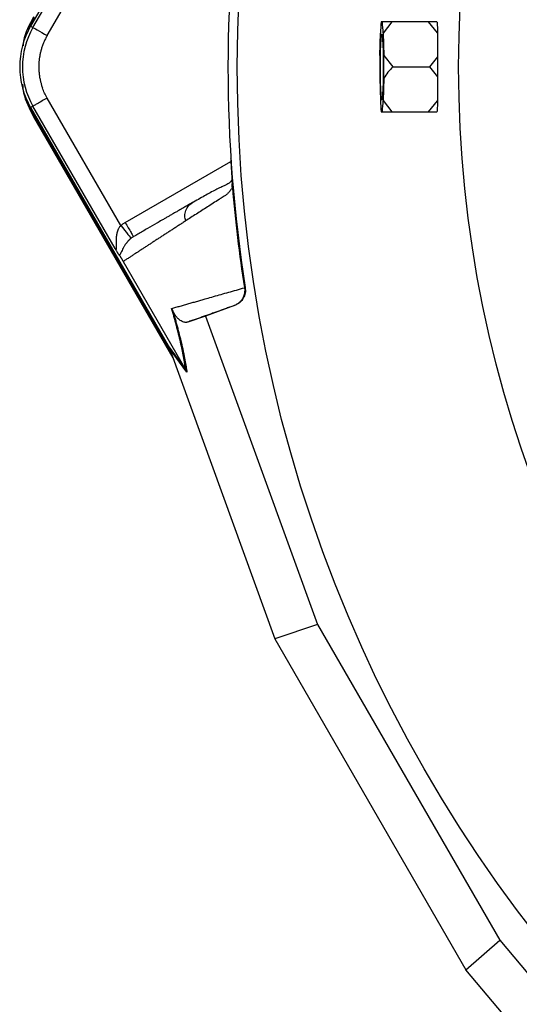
# Model space of a CAD drawing. Extents: x 167 to 762, y 25 to 1311.
# Tile 14 of 26: x 167 to 258, y 870 to 1050. Entities that reach past the tile are written whole.
import ezdxf

# ---------------------------------------------------------------- set-up
doc = ezdxf.new("R2010")
doc.units = 0
doc.layers.get('0').update_dxf_attribs({"linetype": 'CONTINUOUS'})

msp = doc.modelspace()

# ---------------------------------------------------------------- linework, layer by layer
at = {"color": 7, "linetype": 'CONTINUOUS'}
for p, q in [((193.69, 1092.61), (168.54, 1049.04)), ((168.97, 1048.8), (184, 1074.83)), ((171.56, 1047.3), (185.03, 1070.62)), ((168.54, 1049.04), (168.97, 1048.8)), ((232.88, 1049.82), (232.68, 1049.82)), ((234.62, 1049.82), (232.88, 1049.82)), ((234.62, 1049.82), (233.03, 1047.73)), ((241.33, 1049.82), (234.62, 1049.82)), ((242.96, 1047.84), (241.33, 1049.82)), ((242.87, 1049.82), (241.33, 1049.82)), ((232.43, 1043.69), (232.53, 1047.73)), ((233.03, 1047.73), (233.13, 1043.69)), ((233.13, 1043.69), (234.82, 1041.59)), ((242.99, 1043.44), (241.53, 1041.59)), ((234.82, 1041.59), (241.53, 1041.59)), ((241.53, 1041.59), (242.99, 1039.75)), ((232.43, 1039.5), (232.53, 1035.46)), ((233.13, 1039.5), (233.03, 1035.46)), ((185.03, 1012.57), (171.56, 1035.89)), ((168.97, 1034.39), (168.54, 1034.15)), ((168.54, 1034.15), (193.69, 990.58)), ((184, 1008.36), (168.97, 1034.39)), ((233.03, 1035.46), (234.62, 1033.37)), ((241.33, 1033.37), (242.96, 1035.35)), ((169.27, 1032.57), (169.09, 1032.46)), ((169.09, 1032.46), (194.56, 988.35)), ((169.27, 1032.57), (194.15, 989.48)), ((232.68, 1033.37), (232.88, 1033.37)), ((234.62, 1033.37), (241.33, 1033.37)), ((241.33, 1033.37), (242.87, 1033.37)), ((185.85, 1013.13), (205.16, 1024.28)), ((197.83, 1016.51), (198.14, 1016.76)), ((185.48, 1005.99), (196.87, 986.26)), ((205.86, 997.93), (200.51, 995.99)), ((205.86, 997.93), (205.74, 997.9)), ((200.51, 995.99), (197.32, 994.91)), ((200.51, 995.99), (220.99, 939.6)), ((193.69, 990.58), (196.88, 986.24)), ((193.94, 990.06), (194.04, 989.76)), ((197.13, 985.72), (193.94, 990.06)), ((194.04, 989.76), (213.22, 936.96)), ((196.88, 986.24), (196.87, 986.26)), ((220.99, 939.6), (213.22, 936.96)), ((220.99, 939.6), (254.34, 881.85)), ((213.22, 936.96), (248.17, 876.43)), ((248.17, 876.43), (254.34, 881.85)), ((254.34, 881.85), (292.93, 835.91)), ((284.3, 833.43), (248.17, 876.43))]:
    msp.add_line(p, q, dxfattribs=at)
at = {"color": 7, "linetype": 'CONTINUOUS', "flags": 128}
for points in [[(169.27, 1050.62), (168.22, 1048.5), (168.16, 1048.34)], [(168.97, 1048.8), (169.03, 1048.76), (169.19, 1048.67), (169.43, 1048.53), (169.76, 1048.34), (170.15, 1048.11), (170.59, 1047.86), (171.07, 1047.58), (171.56, 1047.3)], [(233.04, 1041.59), (233.03, 1040.15), (233.01, 1038.78), (232.97, 1037.58), (232.93, 1036.62), (232.87, 1035.94), (232.81, 1035.59), (232.75, 1035.59), (232.69, 1035.94), (232.64, 1036.62), (232.59, 1037.58), (232.56, 1038.78), (232.53, 1040.15), (232.53, 1041.59), (232.53, 1043.04), (232.56, 1044.41), (232.59, 1045.61), (232.64, 1046.57), (232.69, 1047.25), (232.75, 1047.6), (232.81, 1047.6), (232.87, 1047.25), (232.93, 1046.57), (232.97, 1045.61), (233.01, 1044.41), (233.03, 1043.04), (233.04, 1041.59)], [(168.16, 1034.85), (168.22, 1034.69), (169.27, 1032.57)], [(185.03, 1012.57), (185.39, 1012.12), (185.73, 1011.7), (186.05, 1011.3), (186.33, 1010.95), (186.57, 1010.66), (186.75, 1010.44), (186.86, 1010.29), (186.91, 1010.23)]]:
    msp.add_lwpolyline(points, dxfattribs=at)
at = {"color": 7, "linetype": 'CONTINUOUS'}
for radius in [258.01, 217.51]:
    msp.add_circle((464.34, 1041.59), radius, dxfattribs=at)
for centre, radius, start, end in [((464.34, 1041.59), 259.7, 171.0565, 188.9435), ((181.44, 1041.59), 14.9, 150, 210), ((181.44, 1041.59), 14.4, 150, 210), ((256.74, 1047.02), 24.22, 173.3536, 178.3129), ((208.83, 1047.02), 24.21, 1.6864, 6.6479), ((237.94, 1049.09), 4.98, 7.6042, 8.4068), ((432.29, 1041.59), 199.87, 179.4007, 180.5993), ((33.27, 1041.59), 199.87, 359.4007, 0.5993), ((256.74, 1036.17), 24.22, 181.6871, 186.6464), ((208.83, 1036.17), 24.21, 353.3521, 358.3136), ((237.94, 1034.1), 4.98, 351.5932, 352.3958)]:
    msp.add_arc(centre, radius, start, end, dxfattribs=at)
for centre, major_axis, start_param, end_param in [((464.73, 1046.99), (16.12, 221.26), 1.639676, 1.659519), ((464.73, 1036.2), (-16.12, 221.26), 1.482074, 1.501916)]:
    msp.add_ellipse(centre, major_axis=major_axis, ratio=0.999702, start_param=start_param, end_param=end_param, dxfattribs=at)
for points, knots in [([(169.09, 1050.73), (168.31, 1049.3), (167.39, 1047.62), (167.18, 1045.75), (167.15, 1045.46)], [0, 0, 0, 0, 0.846449, 1, 1, 1, 1]), ([(242.88, 1049.75), (242.91, 1049.39), (242.94, 1048.9), (242.95, 1048.05), (242.96, 1047.84)], [0, 0, 0, 0, 0.749929, 1, 1, 1, 1]), ([(171.56, 1047.3), (171.51, 1047.2), (171.4, 1047.01), (171.24, 1046.71), (171.1, 1046.41), (170.96, 1046.11), (170.84, 1045.81), (170.72, 1045.5), (170.61, 1045.18), (170.51, 1044.87), (170.4, 1044.46), (170.28, 1043.97), (170.17, 1043.38), (170.09, 1042.79), (170.04, 1042.19), (170.04, 1041.79), (170.03, 1041.59)], [0, 0, 0, 0, 0.055769, 0.111375, 0.166866, 0.222287, 0.277687, 0.333113, 0.388613, 0.444232, 0.500019, 0.600277, 0.700128, 0.799848, 0.899714, 1, 1, 1, 1]), ([(170.03, 1041.59), (170.03, 1041.48), (170.04, 1041.24), (170.05, 1040.89), (170.08, 1040.54), (170.12, 1040.2), (170.17, 1039.85), (170.22, 1039.5), (170.27, 1039.28), (170.3, 1039.16)], [0, 0, 0, 0, 0.143195, 0.286053, 0.428707, 0.571293, 0.713947, 0.856805, 1, 1, 1, 1]), ([(234.82, 1041.59), (234.49, 1041.27), (234.18, 1040.94), (233.61, 1040.25), (233.35, 1039.89), (233.13, 1039.5)], [0, 0, 0, 0, 0.5, 0.5, 1, 1, 1, 1]), ([(167.06, 1038.43), (167.11, 1037.9), (167.32, 1035.79), (168.33, 1033.89), (169.09, 1032.46)], [0, 0, 0, 0, 0.247856, 1, 1, 1, 1]), ([(170.3, 1039.16), (170.32, 1039.07), (170.36, 1038.87), (170.44, 1038.59), (170.52, 1038.31), (170.6, 1038.03), (170.67, 1037.84), (170.7, 1037.75)], [0, 0, 0, 0, 0.200133, 0.400067, 0.599933, 0.799867, 1, 1, 1, 1]), ([(171.56, 1035.89), (171.26, 1035.72), (170.94, 1035.53), (170.31, 1035.17), (170.01, 1035), (169.51, 1034.71), (169.31, 1034.59), (169.04, 1034.44), (168.98, 1034.4), (168.97, 1034.39)], [0, 0, 0, 0, 0.25, 0.25, 0.5, 0.5, 0.75, 0.75, 1, 1, 1, 1]), ([(242.96, 1035.35), (242.94, 1034.75), (242.93, 1033.95), (242.89, 1033.54), (242.88, 1033.44)], [0, 0, 0, 0, 0.753334, 1, 1, 1, 1]), ([(232.88, 1033.37), (232.92, 1033.37), (233.01, 1033.37), (233.14, 1033.37), (233.29, 1033.37), (233.45, 1033.37), (233.62, 1033.37), (233.8, 1033.37), (233.99, 1033.37), (234.19, 1033.37), (234.4, 1033.37), (234.55, 1033.37), (234.62, 1033.37)], [0, 0, 0, 0, 0.090245, 0.182242, 0.276169, 0.37219, 0.470458, 0.571113, 0.674283, 0.780084, 0.888624, 1, 1, 1, 1]), ([(205.13, 1024.86), (205.13, 1024.78), (205.14, 1024.62), (205.16, 1024.38), (205.17, 1024.14), (205.19, 1023.91), (205.2, 1023.68), (205.22, 1023.45), (205.23, 1023.22), (205.24, 1022.99), (205.26, 1022.77), (205.27, 1022.48), (205.29, 1022.14), (205.32, 1021.75), (205.33, 1021.39), (205.35, 1021.05), (205.37, 1020.73), (205.38, 1020.44), (205.38, 1020.27), (205.39, 1020.18)], [0, 0, 0, 0, 0.043916, 0.087465, 0.130721, 0.173758, 0.216653, 0.259482, 0.302321, 0.345248, 0.38834, 0.43167, 0.514885, 0.596537, 0.677146, 0.757249, 0.837396, 0.918134, 1, 1, 1, 1]), ([(205.44, 1019.58), (205.4, 1019.52), (205.33, 1019.39), (205.23, 1019.22), (205.12, 1019.06), (205.01, 1018.91), (204.91, 1018.77), (204.78, 1018.61), (204.63, 1018.46), (204.48, 1018.31), (204.32, 1018.18), (204.15, 1018.06), (203.89, 1017.89), (203.5, 1017.65), (202.83, 1017.22), (201.93, 1016.64), (200.88, 1015.97), (199.85, 1015.31), (198.85, 1014.67), (197.86, 1014.03), (197.22, 1013.62), (196.9, 1013.41)], [0, 0, 0, 0, 0.013213, 0.026322, 0.039337, 0.052268, 0.065125, 0.077918, 0.097008, 0.116015, 0.130886, 0.148765, 0.172741, 0.214986, 0.275443, 0.39693, 0.518098, 0.637293, 0.757336, 0.878235, 1, 1, 1, 1]), ([(205.36, 1020.9), (205.33, 1020.86), (205.18, 1020.61), (204.7, 1020.16), (203.95, 1019.86), (203.07, 1019.44), (201.79, 1018.79), (200.02, 1017.81), (198.54, 1016.96), (197.76, 1016.51)], [0, 0, 0, 0, 0.009223, 0.064269, 0.18014, 0.296666, 0.42148, 0.694804, 1, 1, 1, 1]), ([(205.44, 1019.58), (205.43, 1019.61), (205.43, 1019.69), (205.42, 1019.8), (205.41, 1019.91), (205.4, 1020), (205.39, 1020.06), (205.39, 1020.09)], [0, 0, 0, 0, 0.215337, 0.421307, 0.619532, 0.811798, 1, 1, 1, 1]), ([(198.14, 1016.76), (197.94, 1016.65), (197.55, 1016.42), (196.96, 1016.08), (196.39, 1015.75), (195.82, 1015.42), (195.26, 1015.1), (194.7, 1014.78), (194.15, 1014.46), (193.61, 1014.15), (193.08, 1013.84), (192.41, 1013.45), (191.33, 1012.83), (190.16, 1012.15), (189.03, 1011.5), (188.18, 1011.01), (187.62, 1010.69), (187.35, 1010.53)], [0, 0, 0, 0, 0.0486174, 0.0972295, 0.1458368, 0.1944395, 0.243038, 0.2916325, 0.3402231, 0.3888102, 0.4373938, 0.4859741, 0.5742375, 0.7394349, 0.826287, 0.9131424, 1, 1, 1, 1]), ([(196.9, 1013.41), (196.83, 1013.72), (196.7, 1014.37), (196.9, 1015.35), (197.3, 1016.11), (197.7, 1016.4), (197.83, 1016.51)], [0, 0, 0, 0, 0.271697, 0.5591157, 0.8465372, 1, 1, 1, 1]), ([(184, 1008.36), (184.01, 1008.33), (184.04, 1008.29), (184.09, 1008.23), (184.13, 1008.18), (184.18, 1008.15), (184.24, 1008.16), (184.27, 1008.28), (184.27, 1008.44), (184.27, 1008.62), (184.26, 1008.87), (184.25, 1009.16), (184.24, 1009.49), (184.23, 1009.94), (184.26, 1010.43), (184.32, 1010.9), (184.39, 1011.26), (184.49, 1011.6), (184.61, 1011.91), (184.74, 1012.17), (184.87, 1012.38), (184.98, 1012.51), (185.03, 1012.57)], [0, 0, 0, 0, 0.022945, 0.043889, 0.062944, 0.095291, 0.125593, 0.187869, 0.217194, 0.250655, 0.313117, 0.375666, 0.423537, 0.500162, 0.624892, 0.69092, 0.749621, 0.815688, 0.874646, 0.919501, 0.961164, 1, 1, 1, 1]), ([(185.03, 1012.57), (185.09, 1012.62), (185.22, 1012.72), (185.43, 1012.86), (185.63, 1013), (185.78, 1013.09), (185.85, 1013.13)], [0, 0, 0, 0, 0.250098, 0.499881, 0.749723, 1, 1, 1, 1]), ([(196.9, 1013.41), (196.7, 1013.28), (196.3, 1013.02), (195.72, 1012.64), (195.13, 1012.27), (194.55, 1011.89), (193.98, 1011.52), (193.41, 1011.15), (192.85, 1010.79), (192.29, 1010.43), (191.74, 1010.07), (191.19, 1009.71), (190.65, 1009.36), (190.11, 1009.01), (189.58, 1008.66), (189.05, 1008.32), (188.53, 1007.97), (188.01, 1007.64), (187.49, 1007.3), (186.98, 1006.97), (186.48, 1006.64), (185.98, 1006.31), (185.65, 1006.1), (185.48, 1005.99)], [0, 0, 0, 0, 0.045336, 0.090894, 0.136674, 0.182678, 0.228907, 0.275362, 0.322044, 0.368954, 0.416093, 0.463462, 0.511063, 0.558896, 0.606962, 0.655262, 0.703797, 0.752569, 0.801578, 0.850824, 0.900309, 0.950034, 1, 1, 1, 1]), ([(185.85, 1013.13), (186.02, 1012.82), (186.21, 1012.49), (186.58, 1011.85), (186.76, 1011.54), (187.05, 1011.04), (187.17, 1010.84), (187.31, 1010.59), (187.35, 1010.53), (187.35, 1010.53)], [0, 0, 0, 0, 0.25, 0.25, 0.5, 0.5, 0.75, 0.75, 1, 1, 1, 1]), ([(187.35, 1010.53), (187.3, 1010.5), (187.21, 1010.45), (187.06, 1010.35), (186.96, 1010.27), (186.91, 1010.23)], [0, 0, 0, 0, 0.296595, 0.629518, 1, 1, 1, 1]), ([(186.91, 1010.23), (186.87, 1010.2), (186.8, 1010.15), (186.7, 1010.06), (186.6, 1009.96), (186.5, 1009.86), (186.4, 1009.76), (186.3, 1009.65), (186.2, 1009.53), (186.11, 1009.42), (185.94, 1009.19), (185.7, 1008.85), (185.46, 1008.42), (185.25, 1008.01), (185.11, 1007.71), (185, 1007.49), (184.92, 1007.33), (184.85, 1007.21), (184.8, 1007.14), (184.78, 1007.1)], [0, 0, 0, 0, 0.023268, 0.047532, 0.072861, 0.099318, 0.126959, 0.155831, 0.185976, 0.21743, 0.250226, 0.368181, 0.50018, 0.625342, 0.7495, 0.816809, 0.880896, 0.941904, 1, 1, 1, 1]), ([(184.78, 1007.1), (184.77, 1007.12), (184.74, 1007.17), (184.69, 1007.24), (184.64, 1007.32), (184.58, 1007.41), (184.52, 1007.5), (184.44, 1007.62), (184.35, 1007.77), (184.24, 1007.95), (184.12, 1008.15), (184.04, 1008.29), (184, 1008.36)], [0, 0, 0, 0, 0.085843, 0.170234, 0.253492, 0.335948, 0.417946, 0.499831, 0.622229, 0.749342, 0.867634, 1, 1, 1, 1]), ([(184.78, 1007.1), (184.8, 1007.08), (184.83, 1007.03), (184.89, 1006.95), (184.94, 1006.86), (185, 1006.78), (185.06, 1006.69), (185.12, 1006.58), (185.19, 1006.47), (185.27, 1006.35), (185.34, 1006.23), (185.41, 1006.11), (185.46, 1006.03), (185.48, 1005.99)], [0, 0, 0, 0, 0.114012, 0.220665, 0.320086, 0.412434, 0.497907, 0.602677, 0.697105, 0.782297, 0.85976, 0.931492, 1, 1, 1, 1]), ([(194.34, 997.39), (194.6, 997.46), (195.12, 997.61), (195.92, 997.84), (196.71, 998.06), (197.5, 998.29), (198.3, 998.52), (199.09, 998.74), (199.89, 998.97), (200.86, 999.25), (202.01, 999.58), (203.38, 999.97), (204.77, 1000.36), (206.2, 1000.77), (207.17, 1001.05), (207.66, 1001.19)], [0, 0, 0, 0, 0.064919, 0.129148, 0.192687, 0.255534, 0.317691, 0.379155, 0.439927, 0.500007, 0.598922, 0.698372, 0.798363, 0.898904, 1, 1, 1, 1]), ([(207.66, 1001.19), (207.67, 1001.13), (207.69, 1001.02), (207.7, 1000.85), (207.7, 1000.67), (207.69, 1000.49), (207.67, 1000.3), (207.64, 1000.11), (207.6, 999.92), (207.54, 999.73), (207.47, 999.55), (207.39, 999.36), (207.25, 999.11), (207.01, 998.77), (206.63, 998.39), (206.23, 998.12), (205.92, 997.97), (205.78, 997.91), (205.74, 997.9)], [0, 0, 0, 0, 0.040811, 0.082728, 0.125723, 0.169756, 0.214777, 0.26073, 0.307544, 0.355141, 0.403434, 0.452325, 0.501712, 0.614919, 0.751138, 0.888653, 0.970145, 1, 1, 1, 1]), ([(207.8, 1001.22), (207.82, 1000.88), (207.86, 1000.21), (207.49, 999.24), (206.83, 998.41), (206.19, 998.1), (205.86, 997.93)], [0, 0, 0, 0, 0.24459, 0.48919, 0.733868, 1, 1, 1, 1]), ([(207.66, 1001.19), (207.67, 1001.19), (207.7, 1001.2), (207.75, 1001.21), (207.78, 1001.22), (207.8, 1001.22)], [0, 0, 0, 0, 0.25939, 0.592723, 1, 1, 1, 1]), ([(205.74, 997.9), (205.47, 997.8), (204.94, 997.62), (204.15, 997.34), (203.37, 997.06), (202.6, 996.78), (201.83, 996.51), (201.06, 996.24), (200.3, 995.97), (199.55, 995.7), (198.8, 995.44), (198.05, 995.17), (197.56, 995), (197.32, 994.91)], [0, 0, 0, 0, 0.088912, 0.178221, 0.267928, 0.358033, 0.448538, 0.539443, 0.630749, 0.722457, 0.814567, 0.907081, 1, 1, 1, 1]), ([(194.57, 996.94), (194.55, 996.99), (194.51, 997.07), (194.45, 997.19), (194.4, 997.29), (194.36, 997.36), (194.34, 997.39)], [0, 0, 0, 0, 0.287142, 0.54905, 0.786434, 1, 1, 1, 1]), ([(196.87, 986.26), (196.86, 986.35), (196.84, 986.53), (196.8, 986.82), (196.75, 987.11), (196.71, 987.41), (196.66, 987.71), (196.61, 988.02), (196.5, 988.61), (196.33, 989.52), (196.05, 990.84), (195.71, 992.28), (195.4, 993.53), (195.14, 994.52), (194.95, 995.21), (194.76, 995.92), (194.55, 996.64), (194.41, 997.14), (194.34, 997.39)], [0, 0, 0, 0, 0.037221, 0.073994, 0.110324, 0.146218, 0.181685, 0.216731, 0.251364, 0.379067, 0.502277, 0.627759, 0.750461, 0.800534, 0.850472, 0.900327, 0.950152, 1, 1, 1, 1]), ([(197.32, 994.91), (197.29, 994.9), (197.22, 994.88), (197.13, 994.86), (197.03, 994.85), (196.93, 994.85), (196.77, 994.86), (196.55, 994.9), (196.25, 995.01), (195.93, 995.19), (195.63, 995.42), (195.38, 995.66), (195.2, 995.87), (195.05, 996.07), (194.94, 996.23), (194.86, 996.35), (194.81, 996.45), (194.76, 996.54), (194.71, 996.64), (194.66, 996.74), (194.61, 996.83), (194.58, 996.91), (194.57, 996.94)], [0, 0, 0, 0, 0.050093, 0.100134, 0.150128, 0.200076, 0.249981, 0.37787, 0.499954, 0.633168, 0.749949, 0.817315, 0.874947, 0.908683, 0.937452, 0.949799, 0.960915, 0.970837, 0.979615, 0.987321, 0.994063, 1, 1, 1, 1]), ([(194.57, 996.94), (194.61, 996.8), (194.69, 996.52), (194.8, 996.11), (194.92, 995.71), (195.03, 995.31), (195.13, 994.91), (195.24, 994.52), (195.34, 994.14), (195.44, 993.76), (195.65, 992.97), (195.94, 991.79), (196.23, 990.57), (196.44, 989.62), (196.58, 988.91), (196.72, 988.23), (196.84, 987.57), (196.95, 986.93), (197.05, 986.3), (197.1, 985.92), (197.13, 985.72)], [0, 0, 0, 0, 0.02778, 0.055552, 0.083326, 0.11111, 0.138913, 0.166743, 0.194608, 0.222518, 0.25048, 0.37365, 0.49964, 0.566615, 0.634967, 0.704777, 0.776117, 0.849059, 0.923666, 1, 1, 1, 1]), ([(193.69, 990.58), (193.72, 990.54), (193.76, 990.45), (193.83, 990.32), (193.89, 990.19), (193.92, 990.1), (193.94, 990.06)], [0, 0, 0, 0, 0.251059, 0.501095, 0.750582, 1, 1, 1, 1])]:
    msp.add_open_spline(points, degree=3, knots=knots, dxfattribs=at)
for points in [[(242.99, 1043.44), (242.99, 1042.82), (242.99, 1041.59), (242.99, 1040.37), (242.99, 1039.75)], [(171.56, 1035.89), (171.22, 1036.48), (170.93, 1037.11), (170.7, 1037.75)], [(205.39, 1020.09), (205.39, 1020.12), (205.39, 1020.15), (205.39, 1020.18)], [(205.44, 1019.58), (205.96, 1013.42), (206.7, 1007.29), (207.66, 1001.19)], [(197.13, 985.72), (197.06, 985.9), (196.98, 986.08), (196.88, 986.24)]]:
    msp.add_open_spline(points, degree=3, dxfattribs=at)

doc.saveas('drawing.dxf')
